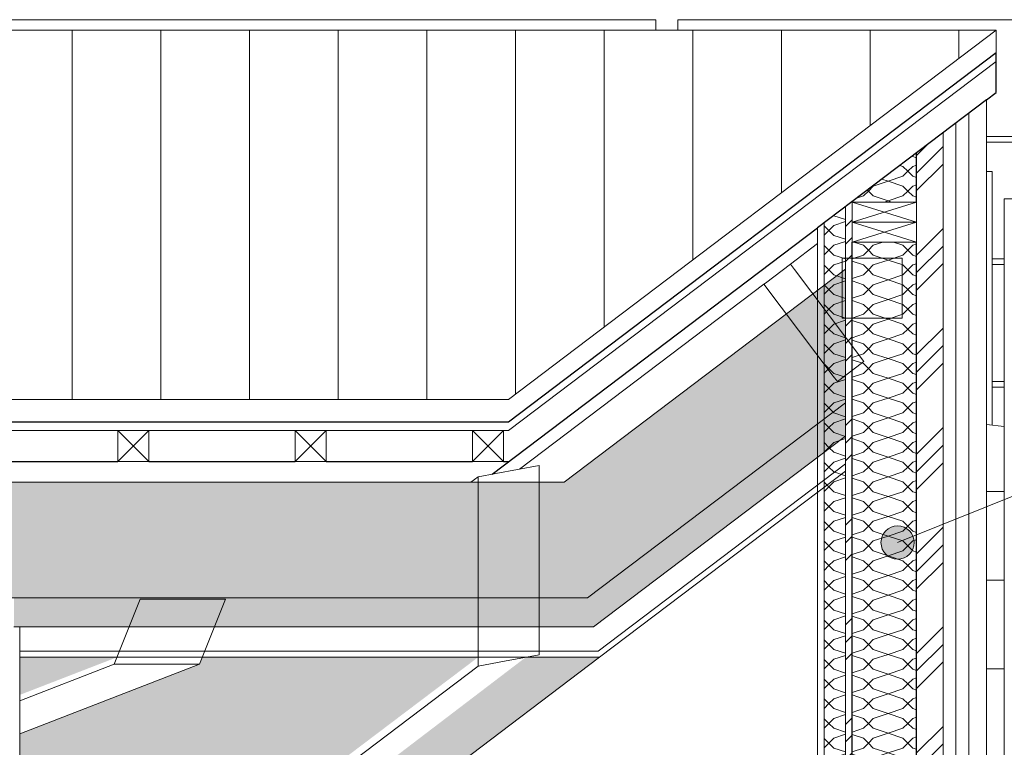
# Model space of a CAD drawing. Header units: millimetres. Extents: x -19731 to 221935, y -2951 to 6011.
# Tile 38 of 41: x 194057 to 196279, y 3624 to 5264. Entities that reach past the tile are written whole.
import ezdxf

# ---------------------------------------------------------------- set-up
doc = ezdxf.new("R2010")
doc.units = ezdxf.units.MM
for name, color, linetype, lineweight in [('A-DETL-GENF', 92, 'Continuous', 13), ('A-ROOF', 132, 'Continuous', 13), ('A-ROOF-FNSH', 132, 'Continuous', 13), ('A-ROOF-PATT', 132, 'Continuous', 13), ('A-WALL', 113, 'Continuous', 13), ('A-WALL-FNSH', 113, 'Continuous', 13), ('A-WALL-PATT', 111, 'Continuous', 13), ('G-ANNO-TEXT', 231, 'Continuous', 9), ('Q-SPCQ', 91, 'Continuous', 13), ('S-BEAM', 12, 'Continuous', 13)]:
    doc.layers.add(name, color=color, linetype=linetype, lineweight=lineweight)
pattern_1 = [(262.1, (194900.17, 3929.66), (36.34543, -195.43527), [15.715, -110.008]), (262.1, (194920.5, 3847.51), (36.34543, -195.43527), [15.715, -110.008]), (262.1, (194864.72, 3902.85), (36.34543, -195.43527), [15.715, -110.008]), (262.1, (194885.05, 3820.695), (36.34543, -195.43527), [15.715, -110.008]), (288.665, (194898.01, 3914.093), (143.595444, -337.245644), [35.141, -245.986]), (288.665, (194909.256, 3880.8), (143.595444, -337.245644), [35.141, -245.986]), (288.665, (194862.558, 3887.28), (143.595444, -337.245644), [35.141, -245.986]), (288.665, (194873.804, 3853.988), (143.595444, -337.245644), [35.141, -245.986]), (352.1, (194938.23, 3860.914), (-178.1552, 88.1854), [15.715, -110.008]), (352.1, (194864.72, 3902.85), (-178.1552, 88.1854), [15.715, -110.008]), (352.1, (194902.776, 3834.1), (-178.1552, 88.1854), [15.715, -110.008]), (352.1, (194829.265, 3876.034), (-178.1552, 88.1854), [15.715, -110.008]), (325.535, (194909.256, 3880.8), (-285.405624, 229.99545), [35.141, -245.986]), (325.535, (194880.284, 3900.687), (-285.405624, 229.99545), [35.141, -245.986]), (325.535, (194873.804, 3853.988), (-285.405624, 229.99545), [35.141, -245.986]), (325.535, (194844.83, 3873.875), (-285.405624, 229.99545), [35.141, -245.986])]
pattern_2 = [(45, (178629.93, 3183.11), (-112.2532, 112.2532), []), (45, (178669.62, 3183.11), (0, 224.5064), []), (45, (178590.25, 3183.11), (0, 224.5064), [])]
pattern_3 = [(135, (196238.415, 4032.885), (-177.8, 88.8996), [15.715, -110.008]), (135, (196160.627, 4066.223), (-177.8, 88.8996), [15.715, -110.008]), (135, (196238.415, 4077.335), (-177.8, 88.8996), [15.715, -110.008]), (135, (196160.63, 4110.67), (-177.8, 88.8996), [15.715, -110.008]), (161.565, (196227.302, 4043.998), (-355.5996, 88.89985), [35.141, -245.986]), (161.565, (196193.964, 4055.11), (-355.5996, 88.89985), [35.141, -245.986]), (161.565, (196227.302, 4088.448), (-355.5996, 88.89985), [35.141, -245.986]), (161.565, (196193.964, 4099.56), (-355.5996, 88.89985), [35.141, -245.986]), (225, (196160.627, 4044), (177.8, 88.8996), [15.715, -110.008]), (225, (196238.415, 4077.335), (177.8, 88.8996), [15.715, -110.008]), (225, (196160.627, 4088.45), (177.8, 88.8996), [15.715, -110.008]), (225, (196238.415, 4121.786), (177.8, 88.8996), [15.715, -110.008]), (198.435, (196193.964, 4055.11), (355.5996, 88.89985), [35.141, -245.986]), (198.435, (196227.302, 4066.222), (355.5996, 88.89985), [35.141, -245.986]), (198.435, (196193.964, 4099.56), (355.5996, 88.89985), [35.141, -245.986]), (198.435, (196227.302, 4110.673), (355.5996, 88.89985), [35.141, -245.986])]

# ---------------------------------------------------------------- blocks, each defined once
blk = doc.blocks.new('Family - IfcBeam - POUTRE-251686-COUPE GG_50')
at = {"layer": 'S-BEAM', "color": 10, "lineweight": 18}
for p, q in [((13462.7, 4921.4), (13475.8, 4921.4)), ((13475.8, 4921.4), (13475.8, 4349.7))]:
    blk.add_line(p, q, dxfattribs=at)
blk = doc.blocks.new('Family - IfcBeam - POUTRE-251748-COUPE GG_50')
at = {"layer": 'S-BEAM', "color": 10, "lineweight": 18}
for p, q in [((13081.7, 4759.1), (13020.3, 4712.7)), ((12960.5, 4667.4), (12409.4, 4250.7))]:
    blk.add_line(p, q, dxfattribs=at)
blk = doc.blocks.new('Family - IfcBeam - PANNE-251776-COUPE GG_50')
at = {"layer": 'S-BEAM', "color": 10, "lineweight": 18}
for p, q in [((13020.3, 4712.7), (12963.9, 4670)), ((13029.6, 4700.5), (13020.3, 4712.7)), ((13186.2, 4493.3), (13029.6, 4700.5)), ((12963.9, 4670), (12960.5, 4667.4)), ((12960.5, 4667.4), (13117.1, 4460.3)), ((12960.5, 4667.4), (12960.5, 4667.4)), ((13126.4, 4448.1), (13182.9, 4490.8)), ((13182.9, 4490.8), (13186.2, 4493.3)), ((13117.1, 4460.3), (13126.4, 4448.1))]:
    blk.add_line(p, q, dxfattribs=at)
blk = doc.blocks.new('Family - IfcBeam - POUTRE-252174-COUPE GG_50')
at = {"layer": 'S-BEAM', "color": 10, "lineweight": 18}
for p, q in [((13020.3, 4712.7), (13081.7, 4759.1)), ((12409.5, 4250.7), (12960.5, 4667.4))]:
    blk.add_line(p, q, dxfattribs=at)
blk = doc.blocks.new('Family - IfcBeam - POUTRE-252240-COUPE GG_50')
at = {"layer": 'S-BEAM', "color": 10, "lineweight": 18}
for p, q in [((12453.6, 4258.8), (12355.9, 4240.9)), ((12453.6, 3960.4), (12453.6, 4258.8)), ((12299.3, 4221.1), (12315.8, 4233.6)), ((12355.9, 4240.9), (12315.8, 4233.6)), ((12315.8, 4233.6), (12315.8, 3940.6)), ((12453.6, 3832), (12453.6, 3960.4)), ((12315.8, 3940.6), (12315.8, 3806.8)), ((12375.7, 3817.7), (12453.6, 3832)), ((12315.8, 3806.8), (11342.3, 3070)), ((12315.8, 3806.8), (12375.7, 3817.7))]:
    blk.add_line(p, q, dxfattribs=at)
blk = doc.blocks.new('Family - IfcBeam - CVT-252552-COUPE GG_50')
at = {"layer": 'S-BEAM', "color": 10, "lineweight": 18}
for p, q in [((11553.5, 3957.6), (11517.5, 3867.3)), ((11624.1, 3957.6), (11553.5, 3957.6)), ((11745.9, 3957.6), (11624.1, 3957.6)), ((11725, 3905.2), (11745.9, 3957.6)), ((11687.4, 3810.9), (11725, 3905.2)), ((11517.5, 3867.3), (11495, 3810.9)), ((11281.7, 3654.1), (11687.4, 3810.9)), ((11281.7, 3728.4), (11495, 3810.9)), ((11495, 3810.9), (11615.2, 3810.9)), ((11615.2, 3810.9), (11687.4, 3810.9))]:
    blk.add_line(p, q, dxfattribs=at)
blk = doc.blocks.new('Family - IfcBeam - CVT-252576-COUPE GG_50')
at = {"layer": 'S-BEAM', "color": 10, "lineweight": 18}
for p, q in [((13150, 4726.4), (13137.2, 4726.4)), ((13137.2, 4726.4), (13137.2, 4604.1)), ((13272.2, 4726.4), (13150, 4726.4)), ((13272.2, 4713.6), (13272.2, 4726.4)), ((13272.2, 4591.3), (13272.2, 4713.6)), ((13137.2, 4604.1), (13137.2, 4591.3)), ((13137.2, 4591.3), (13259.5, 4591.3)), ((13259.5, 4591.3), (13272.2, 4591.3))]:
    blk.add_line(p, q, dxfattribs=at)
blk = doc.blocks.new('GROUPE SCOLAIRE ST JULIEN - PRO - Ind A_importrevit_ifc-4-COUPE GG_50')
at = {"layer": 'S-BEAM', "color": 10, "lineweight": 18}
for name in ['Family - IfcBeam - POUTRE-251686-COUPE GG_50', 'Family - IfcBeam - POUTRE-251748-COUPE GG_50', 'Family - IfcBeam - POUTRE-252174-COUPE GG_50', 'Family - IfcBeam - PANNE-251776-COUPE GG_50', 'Family - IfcBeam - CVT-252576-COUPE GG_50', 'Family - IfcBeam - POUTRE-252240-COUPE GG_50', 'Family - IfcBeam - CVT-252552-COUPE GG_50']:
    blk.add_blockref(name, (0, 0), dxfattribs=at)
blk = doc.blocks.new('Panneau Photovoltaïque 1700x1000 - Panneau Photovoltaïque 1800x1134-V62-COUPE GG_50')
at = {"layer": 'Q-SPCQ', "color": 30}
for p, q in [((14566.7, 5263.9), (12766.7, 5263.9)), ((12766.7, 5263.9), (12766.7, 5240)), ((14566.7, 5000.5), (14566.7, 5263.9)), ((13462.7, 5000.5), (14566.7, 5000.5)), ((14566.7, 4987.8), (14566.7, 5000.5))]:
    blk.add_line(p, q, dxfattribs=at)
blk = doc.blocks.new('Panneau Photovoltaïque 1700x1000 - Panneau Photovoltaïque 1800x1134-V64-COUPE GG_50')
at = {"layer": 'Q-SPCQ', "color": 30}
for p, q in [((14566.7, 4987.8), (13462.7, 4987.8)), ((14566.7, 4860), (14566.7, 4987.8)), ((13475.8, 4724.5), (13502.9, 4724.5))]:
    blk.add_line(p, q, dxfattribs=at)
blk = doc.blocks.new('Panneau Photovoltaïque 1700x1000 - Panneau Photovoltaïque 1800x1134-V65-COUPE GG_50')
at = {"layer": 'Q-SPCQ', "color": 30}
for p, q in [((13502.9, 4711.7), (13475.8, 4711.7)), ((13475.8, 4448.4), (13502.9, 4448.4))]:
    blk.add_line(p, q, dxfattribs=at)
blk = doc.blocks.new('Panneau Photovoltaïque 1700x1000 - Panneau Photovoltaïque 1800x1134-V66-COUPE GG_50')
at = {"layer": 'Q-SPCQ', "color": 30}
blk.add_line((13502.9, 4435.6), (13475.8, 4435.6), dxfattribs=at)
blk = doc.blocks.new('Panneau Photovoltaïque 1700x1000 - Panneau Photovoltaïque 1800x1134-V67-COUPE GG_50')
at = {"layer": 'Q-SPCQ', "color": 30}
for p, q in [((12716.7, 5263.9), (10916.7, 5263.9)), ((10916.7, 5263.9), (10916.7, 5240)), ((12716.7, 5240), (12716.7, 5263.9))]:
    blk.add_line(p, q, dxfattribs=at)
blk = doc.blocks.new('STR_RECTANGLE - Croix 45x145-8086014-COUPE GG_50')
at = {"layer": 'A-DETL-GENF'}
for p, q in [((13159.7, 2295), (13159.7, 2250)), ((13159.7, 2295), (13159.7, 2250)), ((13304.7, 2250), (13159.7, 2295)), ((13159.7, 2250), (13304.7, 2295)), ((13304.7, 2250), (13304.7, 2295)), ((13304.7, 2250), (13304.7, 2295)), ((13159.7, 2250), (13304.7, 2250)), ((13159.7, 2250), (13304.7, 2250))]:
    blk.add_line(p, q, dxfattribs=at)
blk = doc.blocks.new('STR_RECTANGLE - Croix 45x145-V77-COUPE GG_50')
at = {"layer": 'A-DETL-GENF'}
for p, q in [((13304.7, 2340), (13159.7, 2340)), ((13159.7, 2340), (13159.7, 2295)), ((13159.7, 2340), (13159.7, 2295)), ((13304.7, 2340), (13159.7, 2340)), ((13304.7, 2295), (13159.7, 2340)), ((13159.7, 2295), (13304.7, 2340)), ((13304.7, 2295), (13304.7, 2340)), ((13304.7, 2295), (13304.7, 2340)), ((13159.7, 2295), (13304.7, 2295)), ((13159.7, 2295), (13304.7, 2295))]:
    blk.add_line(p, q, dxfattribs=at)
blk = doc.blocks.new('Répétition de détail - Croix 70x70-8055932-COUPE GG_50')
at = {"layer": 'A-DETL-GENF'}
for p, q in [((11573.3, 4337.5), (11503.3, 4337.5)), ((11503.3, 4337.5), (11503.3, 4267.5)), ((11503.3, 4337.5), (11573.3, 4337.5)), ((11503.3, 4267.5), (11503.3, 4337.5)), ((11573.3, 4267.5), (11503.3, 4337.5)), ((11573.3, 4337.5), (11503.3, 4267.5)), ((11573.3, 4267.5), (11573.3, 4337.5)), ((11573.3, 4337.5), (11573.3, 4267.5)), ((11973.3, 4337.5), (11903.3, 4337.5)), ((11903.3, 4337.5), (11903.3, 4267.5)), ((11903.3, 4337.5), (11973.3, 4337.5)), ((11903.3, 4267.5), (11903.3, 4337.5)), ((11973.3, 4267.5), (11903.3, 4337.5)), ((11973.3, 4337.5), (11903.3, 4267.5)), ((11973.3, 4267.5), (11973.3, 4337.5)), ((11973.3, 4337.5), (11973.3, 4267.5)), ((12373.3, 4337.5), (12303.3, 4337.5)), ((12303.3, 4337.5), (12303.3, 4267.5)), ((12303.3, 4337.5), (12373.3, 4337.5)), ((12303.3, 4267.5), (12303.3, 4337.5)), ((12373.3, 4267.5), (12303.3, 4337.5)), ((12373.3, 4337.5), (12303.3, 4267.5)), ((12373.3, 4267.5), (12373.3, 4337.5)), ((12373.3, 4337.5), (12373.3, 4267.5)), ((11503.3, 4267.5), (11573.3, 4267.5)), ((11573.3, 4267.5), (11503.3, 4267.5)), ((11903.3, 4267.5), (11973.3, 4267.5)), ((11973.3, 4267.5), (11903.3, 4267.5)), ((12303.3, 4267.5), (12373.3, 4267.5)), ((12373.3, 4267.5), (12303.3, 4267.5))]:
    blk.add_line(p, q, dxfattribs=at)

msp = doc.modelspace()

# ---------------------------------------------------------------- hatches: boundary and pattern name
at = {"layer": 'A-ROOF-PATT'}
h = msp.add_hatch(dxfattribs=at)
h.set_pattern_fill('FP_8', color=30, style=0, pattern_type=2)
h.set_pattern_definition([(90, (182775.68, 5585.1), (-200, 1e-14), [])])
h.paths.add_polyline_path([(182660.7, 4407.5), (195160.4, 4407.5), (196260.4, 5240), (181318, 5240), (182609, 4439.6)])
h = msp.add_hatch(dxfattribs=at)
h.set_pattern_fill('FP_21', color=30, angle=-225, style=0, pattern_type=2)
h.set_pattern_definition(pattern_1)
h.paths.add_polyline_path([(193418, 3960.2), (195338.4, 3960.2), (195920.4, 4400.4), (195920.4, 4701.3), (195285.5, 4221.1), (181658, 4221.1), (181658, 3960.2), (193188, 3960.2)])
h = msp.add_hatch(dxfattribs=at)
h.set_pattern_fill('FP_21', color=30, angle=-225, style=0, pattern_type=2)
h.set_pattern_definition(pattern_1)
h.paths.add_polyline_path([(194057.4, 3895), (195351.6, 3895), (195920.4, 4325.1), (195920.4, 4400.4), (195338.4, 3960.2), (194044.4, 3960.2), (194044.4, 3895)])
h.paths.add_polyline_path([(193188, 3895), (193999.4, 3895), (193999.4, 3960.2), (184889.2, 3960.2), (184889.2, 3895), (192958, 3895)])
h.paths.add_polyline_path([(183183.9, 3895), (184827.2, 3895), (184827.2, 3960.2), (181658, 3960.2), (181658, 3895), (183068.9, 3895)])
h = msp.add_hatch(dxfattribs=at)
h.set_pattern_fill('FP_104', color=30, style=0, pattern_type=2)
h.set_pattern_definition([(25.059, (178629.93, 3727.44), (45.6662, -161.5217), [27.035, -297.385]), (358.034, (178629.93, 3727.44), (-125.6539, 151.8111), [30.382, -334.201]), (115.181, (178660.3, 3726.4), (187.68, 363.298), [13.805, -151.855]), (22.24, (178629.93, 3767.3), (72.0256, -225.2266), [42.747, -470.221]), (106.516, (178675.1, 3764.55), (402.976, 436.401), [19.743, -217.17]), (356.518, (178629.93, 3767.3), (329.6576, 202.981), [45.263, -497.898]), (8.565, (178680.73, 3757.34), (125.5711, -106.99985), [35.971, -395.676]), (345.177, (178680.73, 3757.34), (-207.5815, 232.1729), [26.139, -287.528]), (49.462, (178706, 3750.65), (187.918, -215.074), [15.848, -174.327]), (16.754, (178629.934, 3727.44), (129.3454, 103.42685), [13.889, -260.531, 13.889, -268.107, -278.84]), (16.754, (178629.934, 3727.44), (129.3454, 103.42685), [-556.418, 13.889, -264.951]), (2.957, (178629.934, 3727.44), (173.55452, 80.67148), [16.643, -176.01, 16.643, -304.613, -127.342]), (2.957, (178629.934, 3727.44), (173.55452, 80.67148), [-513.908, 16.643, -110.699]), (345.967, (178516.65, 3727.44), (154.76665, 24.60333), [14.574, -95.832, 14.574, -329.893, -457.08]), (345.967, (178516.65, 3727.44), (154.76665, 24.60333), [-454.872, 14.574, -442.506]), (340.226, (178465.85, 3727.44), (55.68075, 106.442), [13.134, -116.218, 13.134, -485.567]), (340.226, (178465.85, 3727.44), (55.68075, 106.442), [-142.486, -193.033, 13.134, -279.4])])
h.paths.add_polyline_path([(194057.4, 2850), (194074.4, 2850), (194100.8, 2870), (194057.4, 2870)])
h.paths.add_polyline_path([(181804, 2875.6), (182524.1, 2875.6), (182524.1, 3070), (183853.8, 3070), (182639, 3826.5), (181721, 3826.5), (181721, 3030), (181868, 3030), (181868, 2910), (181721, 2910), (181721, 2875.6)])
h.paths.add_polyline_path([(193818.5, 2910.6), (193986.4, 3037.4), (193986.4, 3626.7), (192133.4, 2910.6), (193763, 2910.6)])
h.paths.add_polyline_path([(191906.8, 2910.6), (193986.4, 3714.2), (193986.4, 3826.5), (191834.8, 3826.5), (191834.8, 3070), (191887.3, 3070), (191887.3, 2910.6)])
h.paths.add_polyline_path([(191662.3, 2910.6), (191662.3, 3070), (191714.8, 3070), (191714.8, 3826.5), (188959.8, 3826.5), (191620.9, 2910.6)])
h.paths.add_polyline_path([(191377.8, 2910.6), (188762, 3810.8), (188755, 3826.5), (186734.8, 3826.5), (186734.8, 3070), (186787.3, 3070), (186787.3, 2910.6), (191348.2, 2910.6)])
h.paths.add_polyline_path([(186562.3, 2910.6), (186562.3, 3070), (186614.8, 3070), (186614.8, 3826.5), (185725.5, 3826.5), (185722.2, 3810.8), (184907.2, 3214.1), (184907.2, 2910.6), (186518.6, 2910.6)])
h.paths.add_polyline_path([(184809.2, 2910.6), (184809.2, 3142.3), (184492.7, 2910.6), (184793.8, 2910.6)])
h.paths.add_polyline_path([(184321.5, 2910.6), (184809.2, 3267.7), (184809.2, 3826.5), (182734.4, 3826), (183956.2, 3070), (184019.9, 3070), (184277.6, 2910.6)])
h.paths.add_polyline_path([(194089.9, 3070), (195091.5, 3826.5), (194469.3, 3826.5), (194463.1, 3810.9), (194057.4, 3654.1), (194057.4, 3070), (194070.6, 3070)])
h.paths.add_polyline_path([(194365.3, 3070), (195365.5, 3826.5), (195199.1, 3826.5), (194206.1, 3070), (194337.9, 3070)])
h.paths.add_polyline_path([(184907.2, 3339.5), (185572.3, 3826.5), (184907.2, 3826.5), (184907.2, 3374.1)])
h.paths.add_polyline_path([(194057.4, 3741.6), (194276.9, 3826.5), (194057.4, 3826.5), (194057.4, 3809.2)])
h.paths.add_polyline_path([(181667.1, 3747.9), (181668.5, 3749.3), (181662, 3755.8), (181662, 3806.9), (181658, 3806.9), (181658, 3805.1), (181660, 3805), (181660, 3755), (181665.7, 3749.3)])
at = {"layer": 'A-WALL-PATT'}
h = msp.add_hatch(dxfattribs=at)
h.set_pattern_fill('FP_98', color=30, style=0, pattern_type=2)
h.set_pattern_definition(pattern_2)
h.paths.add_polyline_path([(196080.4, 3500), (196140.4, 3500), (196140.4, 5009.2), (196080.4, 4963.8), (196080.4, 3560.6)])
h = msp.add_hatch(dxfattribs=at)
h.set_pattern_fill('FP_58', color=30, angle=135, style=0, pattern_type=2)
h.set_pattern_definition(pattern_3)
h.paths.add_polyline_path([(195947.8, 3500), (196080.4, 3500), (196080.4, 4762.5), (195935.4, 4762.5), (195935.4, 3500)])
h.paths.add_polyline_path([(195935.4, 4852.5), (196080.4, 4852.5), (196080.4, 4963.8), (195935.4, 4854)])
h = msp.add_hatch(dxfattribs=at)
h.set_pattern_fill('FP_58', color=30, angle=135, style=0, pattern_type=2)
h.set_pattern_definition(pattern_3)
h.paths.add_polyline_path([(195872.4, 3500), (195920.4, 3500), (195920.4, 4842.7), (195872.4, 4806.3), (195872.4, 3560.6)])
h = msp.add_hatch(dxfattribs=at)
h.set_pattern_fill('FP_98', color=30, style=0, pattern_type=2)
h.set_pattern_definition(pattern_2)
h.paths.add_polyline_path([(195920.4, 3500), (195935.4, 3500), (195935.4, 4854), (195920.4, 4842.7), (195920.4, 3560.6)])
h = msp.add_hatch(dxfattribs=at)
h.set_pattern_fill('FP_49', color=256, style=0, pattern_type=2)
h.set_pattern_definition([(0, (203192.94, 0), (0, 200), []), (90, (203192.94, 0), (-200, 200), [200, -200])])
h.paths.add_polyline_path([(196177.4, 0), (196177.4, 200), (196165.4, 200), (196165.4, 0)])
h.paths.add_polyline_path([(196238.4, 3000), (196278.6, 3000), (196278.6, 4347), (196238.4, 4351), (196238.4, 3001.1)])
at = {"layer": 'G-ANNO-TEXT'}
h = msp.add_hatch(color=7, dxfattribs=at)
edge = h.paths.add_edge_path()
edge.add_arc((196037.9, 4085.1), 37.5, 0, 360)

# ---------------------------------------------------------------- linework, layer by layer
at = {"layer": 'A-ROOF', "color": 30}
for p, q in [((181318, 5240), (196260.4, 5240)), ((195160.4, 4337.5), (196260.4, 5170)), ((195920.4, 4701.3), (195285.5, 4221.1)), ((195338.4, 3960.2), (195920.4, 4400.4)), ((193949, 4337.5), (194279, 4337.5)), ((194349, 4337.5), (194679, 4337.5)), ((194749, 4337.5), (195079, 4337.5)), ((195149, 4337.5), (195160.4, 4337.5)), ((195351.6, 3895), (195920.4, 4325.1)), ((195362.6, 3840.6), (195920.4, 4262.4)), ((195285.5, 4221.1), (181721, 4221.1)), ((182733.6, 3960.2), (195338.4, 3960.2)), ((194057.4, 3895), (195351.6, 3895)), ((194057.4, 3840.6), (195362.6, 3840.6)), ((194365.3, 3070), (195365.5, 3826.5))]:
    msp.add_line(p, q, dxfattribs=at)
at = {"layer": 'A-ROOF', "color": 20, "lineweight": 25}
for p, q in [((195160.4, 4357.5), (196260.4, 5190)), ((196260.4, 5100), (196260.4, 5190)), ((196238.4, 5083.3), (196260.4, 5100)), ((195123.3, 4239.4), (195857.4, 4795)), ((182660.7, 4357.5), (195160.4, 4357.5)), ((193949, 4267.5), (194279, 4267.5)), ((194349, 4267.5), (194679, 4267.5)), ((194749, 4267.5), (195079, 4267.5)), ((195149, 4267.5), (195160.4, 4267.5))]:
    msp.add_line(p, q, dxfattribs=at)
at = {"layer": 'A-ROOF'}
for p in [(196278.6, 3000), (221935.5, 4860)]:
    msp.add_line(p, (196278.6, 4860), dxfattribs=at)
at = {"layer": 'A-ROOF-FNSH', "color": 30}
for p, q in [((196260.4, 5240), (195160.4, 4407.5)), ((196260.4, 5190), (196260.4, 5240)), ((195160.4, 4407.5), (182660.7, 4407.5)), ((195365.5, 3826.5), (195920.4, 4246.1)), ((194057.4, 3826.5), (195365.5, 3826.5))]:
    msp.add_line(p, q, dxfattribs=at)
at = {"layer": 'A-WALL', "color": 20, "lineweight": 25}
for p, q in [((196238.4, 5083.3), (195857.4, 4795)), ((196080.4, 4852.5), (196080.4, 4963.8)), ((195935.4, 4852.5), (195935.4, 4854)), ((195935.4, 2340), (195935.4, 4762.5)), ((196080.4, 2340), (196080.4, 4762.5))]:
    msp.add_line(p, q, dxfattribs=at)
at = {"layer": 'A-WALL', "color": 30}
for p, q in [((196198.4, 2250), (196198.4, 5053.1)), ((196169.4, 2250), (196169.4, 5031.1)), ((196140.4, 2250), (196140.4, 5009.2)), ((195920.4, 2250), (195920.4, 4842.7)), ((195872.4, 2250), (195872.4, 4806.3)), ((194057.4, 3895), (194044.4, 3895)), ((194057.4, 3826.5), (194057.4, 3895))]:
    msp.add_line(p, q, dxfattribs=at)
at = {"layer": 'A-WALL'}
msp.add_line((196278.6, 4347), (196238.4, 4351), dxfattribs=at)
at = {"layer": 'A-WALL-FNSH', "color": 30}
for p, q in [((196238.4, 2250), (196238.4, 5083.3)), ((195857.4, 4795), (195857.4, 2250)), ((194057.4, 2700), (194057.4, 3826.5))]:
    msp.add_line(p, q, dxfattribs=at)
at = {"layer": 'G-ANNO-TEXT', "color": 50}
msp.add_line((196037.9, 4085.1), (197333.4, 4605.4), dxfattribs=at)
msp.add_circle((196037.9, 4085.1), 37.5, dxfattribs=at)

# ---------------------------------------------------------------- block references
at = {"color": 50, "lineweight": 5}
msp.add_blockref('GROUPE SCOLAIRE ST JULIEN - PRO - Ind A_importrevit_ifc-4-COUPE GG_50', (182775.7, 0), dxfattribs=at)
at = {"layer": 'A-DETL-GENF'}
for name, p in [('STR_RECTANGLE - Croix 45x145-V77-COUPE GG_50', (182775.7, 2512.5)), ('STR_RECTANGLE - Croix 45x145-8086014-COUPE GG_50', (182775.7, 2512.5)), ('Répétition de détail - Croix 70x70-8055932-COUPE GG_50', (182775.7, 0))]:
    msp.add_blockref(name, p, dxfattribs=at)
at = {"layer": 'Q-SPCQ', "color": 30}
for name in ['Panneau Photovoltaïque 1700x1000 - Panneau Photovoltaïque 1800x1134-V67-COUPE GG_50', 'Panneau Photovoltaïque 1700x1000 - Panneau Photovoltaïque 1800x1134-V62-COUPE GG_50', 'Panneau Photovoltaïque 1700x1000 - Panneau Photovoltaïque 1800x1134-V64-COUPE GG_50', 'Panneau Photovoltaïque 1700x1000 - Panneau Photovoltaïque 1800x1134-V65-COUPE GG_50', 'Panneau Photovoltaïque 1700x1000 - Panneau Photovoltaïque 1800x1134-V66-COUPE GG_50']:
    msp.add_blockref(name, (182775.7, 0), dxfattribs=at)

doc.saveas('drawing.dxf')
